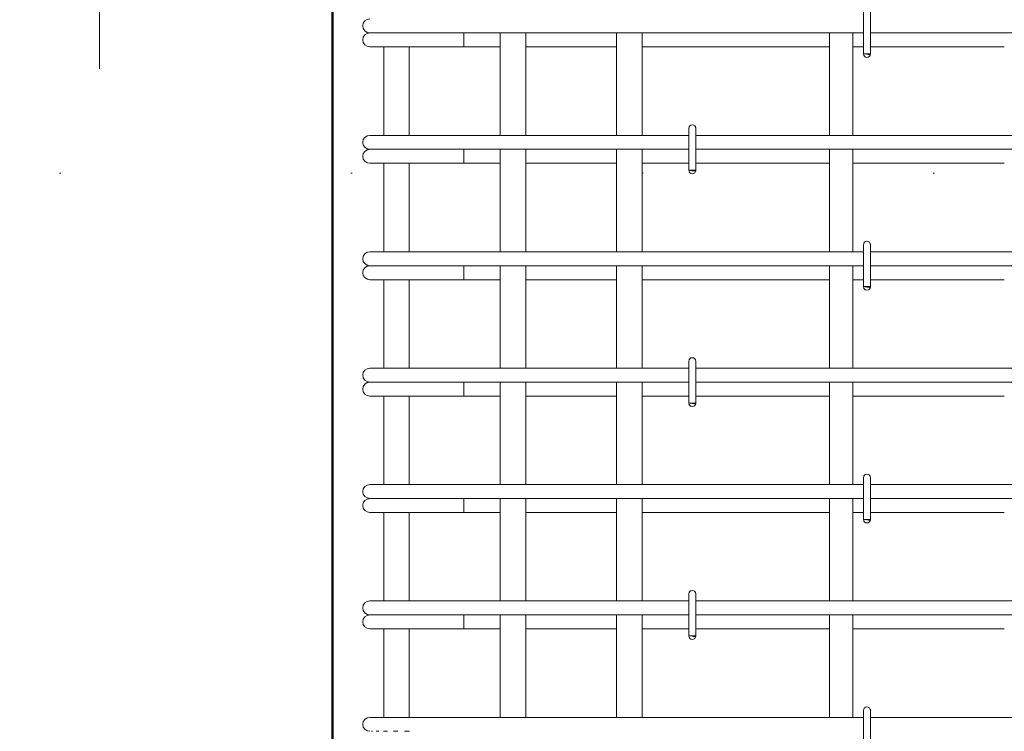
# Model space of a CAD drawing. Header units: millimetres. Extents: x 22682 to 33621, y -25388 to 48923.
# Tile 15 of 29: x 23581 to 24427, y 45556 to 46167. Entities that reach past the tile are written whole.
import ezdxf

# ---------------------------------------------------------------- set-up
doc = ezdxf.new("R2010")
doc.units = ezdxf.units.MM
doc.linetypes.add('ADSK_Линия разреза', pattern=[500, 0, -250, 0, -250])
for name, color, linetype, lineweight in [('A-____-NOTE-TEXT', 131, 'Continuous', 20), ('G-____-____-SYMB', 111, 'Continuous', 9), ('S-COLS-____-OTLN', 52, 'Continuous', 20), ('S-RBAR-____-OTLN', 171, 'Continuous', 100)]:
    doc.layers.add(name, color=color, linetype=linetype, lineweight=lineweight)

msp = doc.modelspace()

# ---------------------------------------------------------------- hatches: boundary and pattern name
at = {"layer": 'S-RBAR-____-OTLN', "lineweight": 20}
for points in [[(24311.3019, 46137.3024), (24311.8977, 46138.0004), (24305.9999, 46138.0004), (24308.9999, 46137.6054)], [(24161.3019, 46037.3024), (24161.8977, 46038.0004), (24155.9999, 46038.0004), (24158.9999, 46037.6054)], [(24311.3019, 45937.3024), (24311.8977, 45938.0004), (24305.9999, 45938.0004), (24308.9999, 45937.6054)], [(24161.3019, 45837.3024), (24161.8977, 45838.0004), (24155.9999, 45838.0004), (24158.9999, 45837.6054)], [(24311.3019, 45737.3024), (24311.8977, 45738.0004), (24305.9999, 45738.0004), (24308.9999, 45737.6054)], [(24161.3019, 45637.3024), (24161.8977, 45638.0004), (24155.9999, 45638.0004), (24158.9999, 45637.6054)]]:
    msp.add_hatch(color=256, dxfattribs=at).paths.add_polyline_path(points)
h = msp.add_hatch(color=256, dxfattribs=at)
edge = h.paths.add_edge_path()
edge.add_arc((24308.9999, 46138.0004), 3, 339.0594289, 360)
edge.add_line((24311.9999, 46138.0004), (24308.9999, 46138.0004))
edge.add_line((24308.9999, 46138.0004), (24311.8017, 46136.9282))
h = msp.add_hatch(color=256, dxfattribs=at)
edge = h.paths.add_edge_path()
edge.add_arc((24158.9999, 46038.0004), 3, 339.0594289, 360)
edge.add_line((24161.9999, 46038.0004), (24158.9999, 46038.0004))
edge.add_line((24158.9999, 46038.0004), (24161.8017, 46036.9282))
h = msp.add_hatch(color=256, dxfattribs=at)
edge = h.paths.add_edge_path()
edge.add_arc((24308.9999, 45938.0004), 3, 339.0594289, 360)
edge.add_line((24311.9999, 45938.0004), (24308.9999, 45938.0004))
edge.add_line((24308.9999, 45938.0004), (24311.8017, 45936.9282))
h = msp.add_hatch(color=256, dxfattribs=at)
edge = h.paths.add_edge_path()
edge.add_arc((24158.9999, 45838.0004), 3, 339.0594289, 360)
edge.add_line((24161.9999, 45838.0004), (24158.9999, 45838.0004))
edge.add_line((24158.9999, 45838.0004), (24161.8017, 45836.9282))
h = msp.add_hatch(color=256, dxfattribs=at)
edge = h.paths.add_edge_path()
edge.add_arc((24308.9999, 45738.0004), 3, 339.0594289, 360)
edge.add_line((24311.9999, 45738.0004), (24308.9999, 45738.0004))
edge.add_line((24308.9999, 45738.0004), (24311.8017, 45736.9282))
h = msp.add_hatch(color=256, dxfattribs=at)
edge = h.paths.add_edge_path()
edge.add_arc((24158.9999, 45638.0004), 3, 339.0594289, 360)
edge.add_line((24161.9999, 45638.0004), (24158.9999, 45638.0004))
edge.add_line((24158.9999, 45638.0004), (24161.8017, 45636.9282))

# ---------------------------------------------------------------- linework, layer by layer
at = {"layer": 'A-____-NOTE-TEXT'}
msp.add_line((23650, 46200), (23650, 46125), dxfattribs=at)
at = {"layer": 'G-____-____-SYMB', "linetype": 'ADSK_Линия разреза', "lineweight": 20}
msp.add_line((26367.2439, 46035.3738), (22910.5761, 46035.3738), dxfattribs=at)
at = {"layer": 'S-COLS-____-OTLN', "lineweight": 50}
msp.add_line((23850, 43250.0496), (23850, 46199.9504), dxfattribs=at)
at = {"layer": 'S-RBAR-____-OTLN', "lineweight": 20}
for p, q in [((24305.9999, 46174.0004), (24305.9999, 46138.0004)), ((24311.9999, 46174.0004), (24311.9999, 46138.0004)), ((23881.9998, 46156.0004), (23883.2265, 46156.0004)), ((23883.55, 46156.0004), (23884.4493, 46156.0004)), ((23884.4458, 46156.0004), (23887.4819, 46156.0004)), ((23887.4711, 46156.0004), (23889.7336, 46156.0004)), ((23889.7233, 46156.0004), (23893.952, 46156.0004)), ((23893.934, 46156.0004), (23897.1765, 46156.0004)), ((23897.1588, 46156.0004), (23902.3236, 46156.0004)), ((23902.3017, 46156.0004), (23906.1919, 46156.0004)), ((23906.1689, 46156.0004), (23911.9803, 46156.0004)), ((23911.9589, 46156.0004), (23916.085, 46156.0004)), ((23916.0609, 46156.0004), (23917.9998, 46156.0004)), ((24305.9999, 46156.0004), (23917.9998, 46156.0004)), ((23962.6727, 46156.0004), (23962.6727, 46144.0004)), ((23993.9999, 46068.0004), (23993.9999, 46156.0004)), ((24015.9999, 46068.0004), (24015.9999, 46156.0004)), ((24093.9999, 46068.0004), (24093.9999, 46156.0004)), ((24115.9999, 46068.0004), (24115.9999, 46156.0004)), ((24276.9999, 46068.0004), (24276.9999, 46156.0004)), ((24296.9999, 46068.0004), (24296.9999, 46156.0004)), ((24605.9999, 46156.0004), (24311.9999, 46156.0004)), ((23881.9998, 46144.0004), (23943.4557, 46144.0004)), ((23893.9999, 46068.0004), (23893.9999, 46144.0004)), ((23915.9999, 46068.0004), (23915.9999, 46144.0004)), ((23962.6727, 46144.0004), (23943.4557, 46144.0004)), ((23962.6727, 46144.0004), (23993.9999, 46144.0004)), ((24015.9999, 46144.0004), (24093.9999, 46144.0004)), ((24115.9999, 46144.0004), (24276.9999, 46144.0004)), ((24296.9999, 46144.0004), (24305.9999, 46144.0004)), ((24311.9999, 46144.0004), (24426.9999, 46144.0004)), ((24311.8977, 46138.0004), (24305.9999, 46138.0004)), ((24305.9999, 46138.0004), (24308.9999, 46137.6054)), ((24311.9999, 46138.0004), (24308.9999, 46138.0004)), ((24308.9999, 46138.0004), (24311.8017, 46136.9282)), ((24308.9999, 46137.6054), (24311.3019, 46137.3024)), ((24311.3019, 46137.3024), (24311.8977, 46138.0004)), ((24155.9999, 46074.0004), (24155.9999, 46038.0004)), ((24161.9999, 46074.0004), (24161.9999, 46038.0004)), ((23881.9998, 46068.0004), (23892.544, 46068.0004)), ((23892.544, 46068.0004), (23917.9998, 46068.0004)), ((24155.9999, 46068.0004), (23917.9998, 46068.0004)), ((24455.9999, 46068.0004), (24161.9999, 46068.0004)), ((23881.9998, 46056.0004), (23883.2265, 46056.0004)), ((23883.55, 46056.0004), (23884.4493, 46056.0004)), ((23884.4458, 46056.0004), (23887.4819, 46056.0004)), ((23887.4711, 46056.0004), (23889.7336, 46056.0004)), ((23889.7233, 46056.0004), (23893.952, 46056.0004)), ((23893.934, 46056.0004), (23897.1765, 46056.0004)), ((23897.1588, 46056.0004), (23902.3236, 46056.0004)), ((23902.3017, 46056.0004), (23906.1919, 46056.0004)), ((23906.1689, 46056.0004), (23911.9803, 46056.0004)), ((23911.9589, 46056.0004), (23916.085, 46056.0004)), ((23916.0609, 46056.0004), (23917.9998, 46056.0004)), ((24155.9999, 46056.0004), (23917.9998, 46056.0004)), ((23962.6727, 46056.0004), (23962.6727, 46044.0004)), ((23993.9999, 45968.0004), (23993.9999, 46056.0004)), ((24015.9999, 45968.0004), (24015.9999, 46056.0004)), ((24093.9999, 45968.0004), (24093.9999, 46056.0004)), ((24115.9999, 45968.0004), (24115.9999, 46056.0004)), ((24455.9999, 46056.0004), (24161.9999, 46056.0004)), ((24276.9999, 45968.0004), (24276.9999, 46056.0004)), ((24296.9999, 45968.0004), (24296.9999, 46056.0004)), ((23881.9998, 46044.0004), (23943.4557, 46044.0004)), ((23893.9999, 45968.0004), (23893.9999, 46044.0004)), ((23915.9999, 45968.0004), (23915.9999, 46044.0004)), ((23962.6727, 46044.0004), (23943.4557, 46044.0004)), ((23962.6727, 46044.0004), (23993.9999, 46044.0004)), ((24015.9999, 46044.0004), (24093.9999, 46044.0004)), ((24115.9999, 46044.0004), (24155.9999, 46044.0004)), ((24161.8977, 46038.0004), (24155.9999, 46038.0004)), ((24155.9999, 46038.0004), (24158.9999, 46037.6054)), ((24161.9999, 46038.0004), (24158.9999, 46038.0004)), ((24158.9999, 46038.0004), (24161.8017, 46036.9282)), ((24158.9999, 46037.6054), (24161.3019, 46037.3024)), ((24161.3019, 46037.3024), (24161.8977, 46038.0004)), ((24161.9999, 46044.0004), (24276.9999, 46044.0004)), ((24296.9999, 46044.0004), (24426.9999, 46044.0004)), ((24305.9999, 45974.0004), (24305.9999, 45938.0004)), ((24311.9999, 45974.0004), (24311.9999, 45938.0004)), ((23881.9998, 45968.0004), (23892.544, 45968.0004)), ((23892.544, 45968.0004), (23917.9998, 45968.0004)), ((24305.9999, 45968.0004), (23917.9998, 45968.0004)), ((24605.9999, 45968.0004), (24311.9999, 45968.0004)), ((23881.9998, 45956.0004), (23883.2265, 45956.0004)), ((23883.55, 45956.0004), (23884.4493, 45956.0004)), ((23884.4458, 45956.0004), (23887.4819, 45956.0004)), ((23887.4711, 45956.0004), (23889.7336, 45956.0004)), ((23889.7233, 45956.0004), (23893.952, 45956.0004)), ((23893.934, 45956.0004), (23897.1765, 45956.0004)), ((23897.1588, 45956.0004), (23902.3236, 45956.0004)), ((23902.3017, 45956.0004), (23906.1919, 45956.0004)), ((23906.1689, 45956.0004), (23911.9803, 45956.0004)), ((23911.9589, 45956.0004), (23916.085, 45956.0004)), ((23916.0609, 45956.0004), (23917.9998, 45956.0004)), ((24305.9999, 45956.0004), (23917.9998, 45956.0004)), ((23962.6727, 45956.0004), (23962.6727, 45944.0004)), ((23993.9999, 45868.0004), (23993.9999, 45956.0004)), ((24015.9999, 45868.0004), (24015.9999, 45956.0004)), ((24093.9999, 45868.0004), (24093.9999, 45956.0004)), ((24115.9999, 45868.0004), (24115.9999, 45956.0004)), ((24276.9999, 45868.0004), (24276.9999, 45956.0004)), ((24296.9999, 45868.0004), (24296.9999, 45956.0004)), ((24605.9999, 45956.0004), (24311.9999, 45956.0004)), ((23881.9998, 45944.0004), (23943.4557, 45944.0004)), ((23893.9999, 45868.0004), (23893.9999, 45944.0004)), ((23915.9999, 45868.0004), (23915.9999, 45944.0004)), ((23962.6727, 45944.0004), (23943.4557, 45944.0004)), ((23962.6727, 45944.0004), (23993.9999, 45944.0004)), ((24015.9999, 45944.0004), (24093.9999, 45944.0004)), ((24115.9999, 45944.0004), (24276.9999, 45944.0004)), ((24296.9999, 45944.0004), (24305.9999, 45944.0004)), ((24311.9999, 45944.0004), (24426.9999, 45944.0004)), ((24311.8977, 45938.0004), (24305.9999, 45938.0004)), ((24305.9999, 45938.0004), (24308.9999, 45937.6054)), ((24311.9999, 45938.0004), (24308.9999, 45938.0004)), ((24308.9999, 45938.0004), (24311.8017, 45936.9282)), ((24308.9999, 45937.6054), (24311.3019, 45937.3024)), ((24311.3019, 45937.3024), (24311.8977, 45938.0004)), ((23881.9998, 45868.0004), (23892.544, 45868.0004)), ((23892.544, 45868.0004), (23917.9998, 45868.0004)), ((24155.9999, 45868.0004), (23917.9998, 45868.0004)), ((24155.9999, 45874.0004), (24155.9999, 45838.0004)), ((24161.9999, 45874.0004), (24161.9999, 45838.0004)), ((24455.9999, 45868.0004), (24161.9999, 45868.0004)), ((23881.9998, 45856.0004), (23883.2265, 45856.0004)), ((23883.55, 45856.0004), (23884.4493, 45856.0004)), ((23884.4458, 45856.0004), (23887.4819, 45856.0004)), ((23887.4711, 45856.0004), (23889.7336, 45856.0004)), ((23889.7233, 45856.0004), (23893.952, 45856.0004)), ((23893.934, 45856.0004), (23897.1765, 45856.0004)), ((23897.1588, 45856.0004), (23902.3236, 45856.0004)), ((23902.3017, 45856.0004), (23906.1919, 45856.0004)), ((23906.1689, 45856.0004), (23911.9803, 45856.0004)), ((23911.9589, 45856.0004), (23916.085, 45856.0004)), ((23916.0609, 45856.0004), (23917.9998, 45856.0004)), ((24155.9999, 45856.0004), (23917.9998, 45856.0004)), ((23962.6727, 45856.0004), (23962.6727, 45844.0004)), ((23993.9999, 45768.0004), (23993.9999, 45856.0004)), ((24015.9999, 45768.0004), (24015.9999, 45856.0004)), ((24093.9999, 45768.0004), (24093.9999, 45856.0004)), ((24115.9999, 45768.0004), (24115.9999, 45856.0004)), ((24455.9999, 45856.0004), (24161.9999, 45856.0004)), ((24276.9999, 45768.0004), (24276.9999, 45856.0004)), ((24296.9999, 45768.0004), (24296.9999, 45856.0004)), ((23881.9998, 45844.0004), (23943.4557, 45844.0004)), ((23893.9999, 45768.0004), (23893.9999, 45844.0004)), ((23915.9999, 45768.0004), (23915.9999, 45844.0004)), ((23962.6727, 45844.0004), (23943.4557, 45844.0004)), ((23962.6727, 45844.0004), (23993.9999, 45844.0004)), ((24015.9999, 45844.0004), (24093.9999, 45844.0004)), ((24115.9999, 45844.0004), (24155.9999, 45844.0004)), ((24161.9999, 45844.0004), (24276.9999, 45844.0004)), ((24296.9999, 45844.0004), (24426.9999, 45844.0004)), ((24161.8977, 45838.0004), (24155.9999, 45838.0004)), ((24155.9999, 45838.0004), (24158.9999, 45837.6054)), ((24161.9999, 45838.0004), (24158.9999, 45838.0004)), ((24158.9999, 45838.0004), (24161.8017, 45836.9282)), ((24158.9999, 45837.6054), (24161.3019, 45837.3024)), ((24161.3019, 45837.3024), (24161.8977, 45838.0004)), ((23881.9998, 45768.0004), (23892.544, 45768.0004)), ((23892.544, 45768.0004), (23917.9998, 45768.0004)), ((24305.9999, 45768.0004), (23917.9998, 45768.0004)), ((24305.9999, 45774.0004), (24305.9999, 45738.0004)), ((24311.9999, 45774.0004), (24311.9999, 45738.0004)), ((24605.9999, 45768.0004), (24311.9999, 45768.0004)), ((23881.9998, 45756.0004), (23883.2265, 45756.0004)), ((23883.55, 45756.0004), (23884.4493, 45756.0004)), ((23884.4458, 45756.0004), (23887.4819, 45756.0004)), ((23887.4711, 45756.0004), (23889.7336, 45756.0004)), ((23889.7233, 45756.0004), (23893.952, 45756.0004)), ((23893.934, 45756.0004), (23897.1765, 45756.0004)), ((23897.1588, 45756.0004), (23902.3236, 45756.0004)), ((23902.3017, 45756.0004), (23906.1919, 45756.0004)), ((23906.1689, 45756.0004), (23911.9803, 45756.0004)), ((23911.9589, 45756.0004), (23916.085, 45756.0004)), ((23916.0609, 45756.0004), (23917.9998, 45756.0004)), ((24305.9999, 45756.0004), (23917.9998, 45756.0004)), ((23962.6727, 45756.0004), (23962.6727, 45744.0004)), ((23993.9999, 45668.0004), (23993.9999, 45756.0004)), ((24015.9999, 45668.0004), (24015.9999, 45756.0004)), ((24093.9999, 45668.0004), (24093.9999, 45756.0004)), ((24115.9999, 45668.0004), (24115.9999, 45756.0004)), ((24276.9999, 45668.0004), (24276.9999, 45756.0004)), ((24296.9999, 45668.0004), (24296.9999, 45756.0004)), ((24605.9999, 45756.0004), (24311.9999, 45756.0004)), ((23881.9998, 45744.0004), (23943.4557, 45744.0004)), ((23893.9999, 45668.0004), (23893.9999, 45744.0004)), ((23915.9999, 45668.0004), (23915.9999, 45744.0004)), ((23962.6727, 45744.0004), (23943.4557, 45744.0004)), ((23962.6727, 45744.0004), (23993.9999, 45744.0004)), ((24015.9999, 45744.0004), (24093.9999, 45744.0004)), ((24115.9999, 45744.0004), (24276.9999, 45744.0004)), ((24296.9999, 45744.0004), (24305.9999, 45744.0004)), ((24311.9999, 45744.0004), (24426.9999, 45744.0004)), ((24311.8977, 45738.0004), (24305.9999, 45738.0004)), ((24305.9999, 45738.0004), (24308.9999, 45737.6054)), ((24311.9999, 45738.0004), (24308.9999, 45738.0004)), ((24308.9999, 45738.0004), (24311.8017, 45736.9282)), ((24308.9999, 45737.6054), (24311.3019, 45737.3024)), ((24311.3019, 45737.3024), (24311.8977, 45738.0004)), ((24155.9999, 45674.0004), (24155.9999, 45638.0004)), ((24161.9999, 45674.0004), (24161.9999, 45638.0004)), ((23881.9998, 45668.0004), (23892.544, 45668.0004)), ((23892.544, 45668.0004), (23917.9998, 45668.0004)), ((24155.9999, 45668.0004), (23917.9998, 45668.0004)), ((24455.9999, 45668.0004), (24161.9999, 45668.0004)), ((23881.9998, 45656.0004), (23883.2265, 45656.0004)), ((23883.55, 45656.0004), (23884.4493, 45656.0004)), ((23884.4458, 45656.0004), (23887.4819, 45656.0004)), ((23887.4711, 45656.0004), (23889.7336, 45656.0004)), ((23889.7233, 45656.0004), (23893.952, 45656.0004)), ((23893.934, 45656.0004), (23897.1765, 45656.0004)), ((23897.1588, 45656.0004), (23902.3236, 45656.0004)), ((23902.3017, 45656.0004), (23906.1919, 45656.0004)), ((23906.1689, 45656.0004), (23911.9803, 45656.0004)), ((23911.9589, 45656.0004), (23916.085, 45656.0004)), ((23916.0609, 45656.0004), (23917.9998, 45656.0004)), ((24155.9999, 45656.0004), (23917.9998, 45656.0004)), ((23962.6727, 45656.0004), (23962.6727, 45644.0004)), ((23993.9999, 45568.0004), (23993.9999, 45656.0004)), ((24015.9999, 45568.0004), (24015.9999, 45656.0004)), ((24093.9999, 45568.0004), (24093.9999, 45656.0004)), ((24115.9999, 45568.0004), (24115.9999, 45656.0004)), ((24455.9999, 45656.0004), (24161.9999, 45656.0004)), ((24276.9999, 45568.0004), (24276.9999, 45656.0004)), ((24296.9999, 45568.0004), (24296.9999, 45656.0004)), ((23881.9998, 45644.0004), (23943.4557, 45644.0004)), ((23893.9999, 45568.0004), (23893.9999, 45644.0004)), ((23915.9999, 45568.0004), (23915.9999, 45644.0004)), ((23962.6727, 45644.0004), (23943.4557, 45644.0004)), ((23962.6727, 45644.0004), (23993.9999, 45644.0004)), ((24015.9999, 45644.0004), (24093.9999, 45644.0004)), ((24115.9999, 45644.0004), (24155.9999, 45644.0004)), ((24161.9999, 45644.0004), (24276.9999, 45644.0004)), ((24296.9999, 45644.0004), (24426.9999, 45644.0004)), ((24161.8977, 45638.0004), (24155.9999, 45638.0004)), ((24155.9999, 45638.0004), (24158.9999, 45637.6054)), ((24161.9999, 45638.0004), (24158.9999, 45638.0004)), ((24158.9999, 45638.0004), (24161.8017, 45636.9282)), ((24158.9999, 45637.6054), (24161.3019, 45637.3024)), ((24161.3019, 45637.3024), (24161.8977, 45638.0004)), ((24305.9999, 45574.0004), (24305.9999, 45538.0004)), ((24311.9999, 45574.0004), (24311.9999, 45538.0004)), ((23881.9998, 45568.0004), (23892.544, 45568.0004)), ((23892.544, 45568.0004), (23917.9998, 45568.0004)), ((24305.9999, 45568.0004), (23917.9998, 45568.0004)), ((24605.9999, 45568.0004), (24311.9999, 45568.0004)), ((23883.55, 45556.0004), (23884.4493, 45556.0004)), ((23887.4711, 45556.0004), (23889.7336, 45556.0004)), ((23893.934, 45556.0004), (23897.1765, 45556.0004)), ((23902.3017, 45556.0004), (23906.1919, 45556.0004)), ((23911.9589, 45556.0004), (23916.085, 45556.0004))]:
    msp.add_line(p, q, dxfattribs=at)
for centre, radius, start, end in [((23881.9998, 46162.0004), 6, 90, 270), ((23881.9998, 46150.0004), 6, 90, 270), ((23881.9998, 46150.0004), 6, 90, 105), ((24308.9999, 46138.0004), 3, 180, 0), ((24308.9999, 46138.0004), 3, 210, 240), ((24308.9999, 46138.0004), 3, 300, 330), ((24308.9999, 46138.0004), 3, 339.0594289, 0), ((24308.9999, 46138.0004), 3, 345, 0), ((24158.9999, 46074.0004), 3, 0, 180), ((24158.9999, 46074.0004), 3, 120, 150), ((24158.9999, 46074.0004), 3, 30, 60), ((24158.9999, 46074.0004), 3, 0, 15), ((23881.9998, 46062.0004), 6, 90, 270), ((23881.9998, 46050.0004), 6, 90, 270), ((23881.9998, 46050.0004), 6, 90, 105), ((24158.9999, 46038.0004), 3, 180, 0), ((24158.9999, 46038.0004), 3, 339.0594289, 0), ((24158.9999, 46038.0004), 3, 345, 0), ((24158.9999, 46038.0004), 3, 210, 240), ((24158.9999, 46038.0004), 3, 300, 330), ((24308.9999, 45974.0004), 3, 0, 180), ((24308.9999, 45974.0004), 3, 120, 150), ((24308.9999, 45974.0004), 3, 30, 60), ((24308.9999, 45974.0004), 3, 0, 15), ((23881.9998, 45962.0004), 6, 90, 270), ((23881.9998, 45950.0004), 6, 90, 270), ((23881.9998, 45950.0004), 6, 90, 105), ((24308.9999, 45938.0004), 3, 180, 0), ((24308.9999, 45938.0004), 3, 210, 240), ((24308.9999, 45938.0004), 3, 300, 330), ((24308.9999, 45938.0004), 3, 339.0594289, 0), ((24308.9999, 45938.0004), 3, 345, 0), ((24158.9999, 45874.0004), 3, 0, 180), ((24158.9999, 45874.0004), 3, 120, 150), ((24158.9999, 45874.0004), 3, 30, 60), ((23881.9998, 45862.0004), 6, 90, 270), ((24158.9999, 45874.0004), 3, 0, 15), ((23881.9998, 45850.0004), 6, 90, 270), ((23881.9998, 45850.0004), 6, 90, 105), ((24158.9999, 45838.0004), 3, 180, 0), ((24158.9999, 45838.0004), 3, 210, 240), ((24158.9999, 45838.0004), 3, 300, 330), ((24158.9999, 45838.0004), 3, 339.0594289, 0), ((24158.9999, 45838.0004), 3, 345, 0), ((24308.9999, 45774.0004), 3, 0, 180), ((24308.9999, 45774.0004), 3, 120, 150), ((24308.9999, 45774.0004), 3, 30, 60), ((24308.9999, 45774.0004), 3, 0, 15), ((23881.9998, 45762.0004), 6, 90, 270), ((23881.9998, 45750.0004), 6, 90, 270), ((23881.9998, 45750.0004), 6, 90, 105), ((24308.9999, 45738.0004), 3, 180, 0), ((24308.9999, 45738.0004), 3, 210, 240), ((24308.9999, 45738.0004), 3, 300, 330), ((24308.9999, 45738.0004), 3, 339.0594289, 0), ((24308.9999, 45738.0004), 3, 345, 0), ((24158.9999, 45674.0004), 3, 0, 180), ((24158.9999, 45674.0004), 3, 120, 150), ((24158.9999, 45674.0004), 3, 30, 60), ((24158.9999, 45674.0004), 3, 0, 15), ((23881.9998, 45662.0004), 6, 90, 270), ((23881.9998, 45650.0004), 6, 90, 270), ((23881.9998, 45650.0004), 6, 90, 105), ((24158.9999, 45638.0004), 3, 180, 0), ((24158.9999, 45638.0004), 3, 210, 240), ((24158.9999, 45638.0004), 3, 300, 330), ((24158.9999, 45638.0004), 3, 339.0594289, 0), ((24158.9999, 45638.0004), 3, 345, 0), ((24308.9999, 45574.0004), 3, 0, 180), ((24308.9999, 45574.0004), 3, 120, 150), ((24308.9999, 45574.0004), 3, 30, 60), ((24308.9999, 45574.0004), 3, 0, 15), ((23881.9998, 45562.0004), 6, 90, 270)]:
    msp.add_arc(centre, radius, start, end, dxfattribs=at)

doc.saveas('drawing.dxf')
